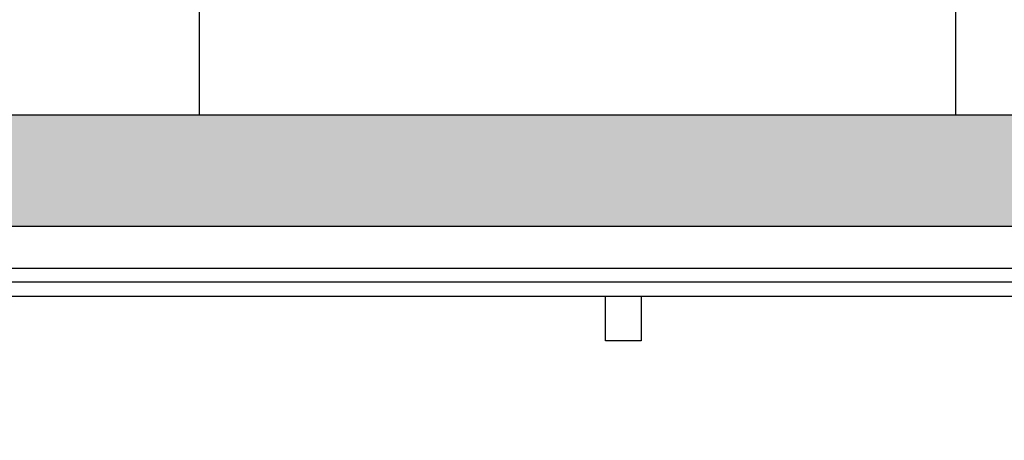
# Model space of a CAD drawing. Header units: centimetres. Extents: x 657501712 to 657529232, y 555122765 to 555182979.
# Tile 8 of 77: x 657502991 to 657503213, y 555124249 to 555124343. Entities that reach past the tile are written whole.
import ezdxf

# ---------------------------------------------------------------- set-up
doc = ezdxf.new("R2010")
doc.units = ezdxf.units.CM
doc.header["$LTSCALE"] = 0.1
for name, color, linetype in [('xrefs', 7, 'Continuous'), ('ZKZOK_PW_06_00_300$0$S_GB_303L', 3, 'Continuous'), ('ZKZOK_PW_06_00_300$0$S_GB_309H', 9, 'Continuous')]:
    doc.layers.add(name, color=color, linetype=linetype)

# ---------------------------------------------------------------- blocks, each defined once
blk = doc.blocks.new('ZKZOK_PW_06_00_300$0$A$C4AB840FB')
at = {"color": 9}
for p, q in [((102.5, -39.5), (20933.9, -39.5)), ((20966.9, -71), (-74.5, -71)), ((-74.5, -102.5), (20933.9, -102.5))]:
    blk.add_line(p, q, dxfattribs=at)
blk.add_lwpolyline([(3521.6, -102.5), (3521.6, -203), (3441, -203), (3441, -102.5)], close=True, dxfattribs=at)
blk = doc.blocks.new('wer')
at = {"layer": 'ZKZOK_PW_06_00_300$0$S_GB_309H'}
h = blk.add_hatch(dxfattribs=at)
h.set_pattern_fill('ANSI33', color=251, scale=20, angle=360, style=0)
h.set_pattern_definition([(45, (-606824.38, -65723.45), (-89.80256, 89.80256), []), (45, (-606734.58, -65723.45), (-89.80256, 89.80256), [63.5, -31.75])])
h.paths.add_polyline_path([(-48633.3, 5000), (-48633.3, 5250), (-50550, 5250), (-50550, -347), (-50250, -347), (-50250, 5000)])
h.paths.add_polyline_path([(-43614.1, 5123.2), (-43614.1, 5250), (-48623.1, 5250), (-48626.5, 5000), (-25250, 5000), (-25250, 5900), (-25550, 5900), (-25550, 5250), (-43295.5, 5250), (-43295.5, 5123.2)])
h.paths.add_polyline_path([(-50550, -1100), (-50251.1, -1100), (-50250, -1100), (-50250, -325), (-50550, -370.4)])
h.paths.add_polyline_path([(-47520, -1123.7), (-47520, -1423.6), (-27180.9, -1599.3), (-27180.9, -1300)])
at = {"layer": 'ZKZOK_PW_06_00_300$0$S_GB_303L', "color": 251, "linetype": 'Continuous'}
for p, q in [((-44050, 5250), (-50250, 5250)), ((-44050, 5250), (-50250, 5250)), ((-25250, 5000), (-50250, 5000)), ((-25250, 5000), (-50250, 5000))]:
    blk.add_line(p, q, dxfattribs=at)
blk.add_lwpolyline([(-47003.4, 5500), (-45303, 5500), (-45303, 5250), (-47003.4, 5250)], close=True, dxfattribs=at)
blk.add_lwpolyline([(-47003.4, 5500), (-45303, 5500), (-45303, 5250), (-47003.4, 5250)], close=True, dxfattribs=at)
at = {"color": 251}
blk.add_blockref('ZKZOK_PW_06_00_300$0$A$C4AB840FB', (-49531.5, 4946), dxfattribs=at)
blk.add_blockref('ZKZOK_PW_06_00_300$0$A$C4AB840FB', (-49531.5, 4946), dxfattribs=at)

msp = doc.modelspace()

# ---------------------------------------------------------------- block references
at = {"layer": 'xrefs', "xscale": 0.1, "yscale": 0.1, "zscale": 0.1}
msp.add_blockref('wer', (657507732.194, 555123796.721), dxfattribs=at)

doc.saveas('drawing.dxf')
